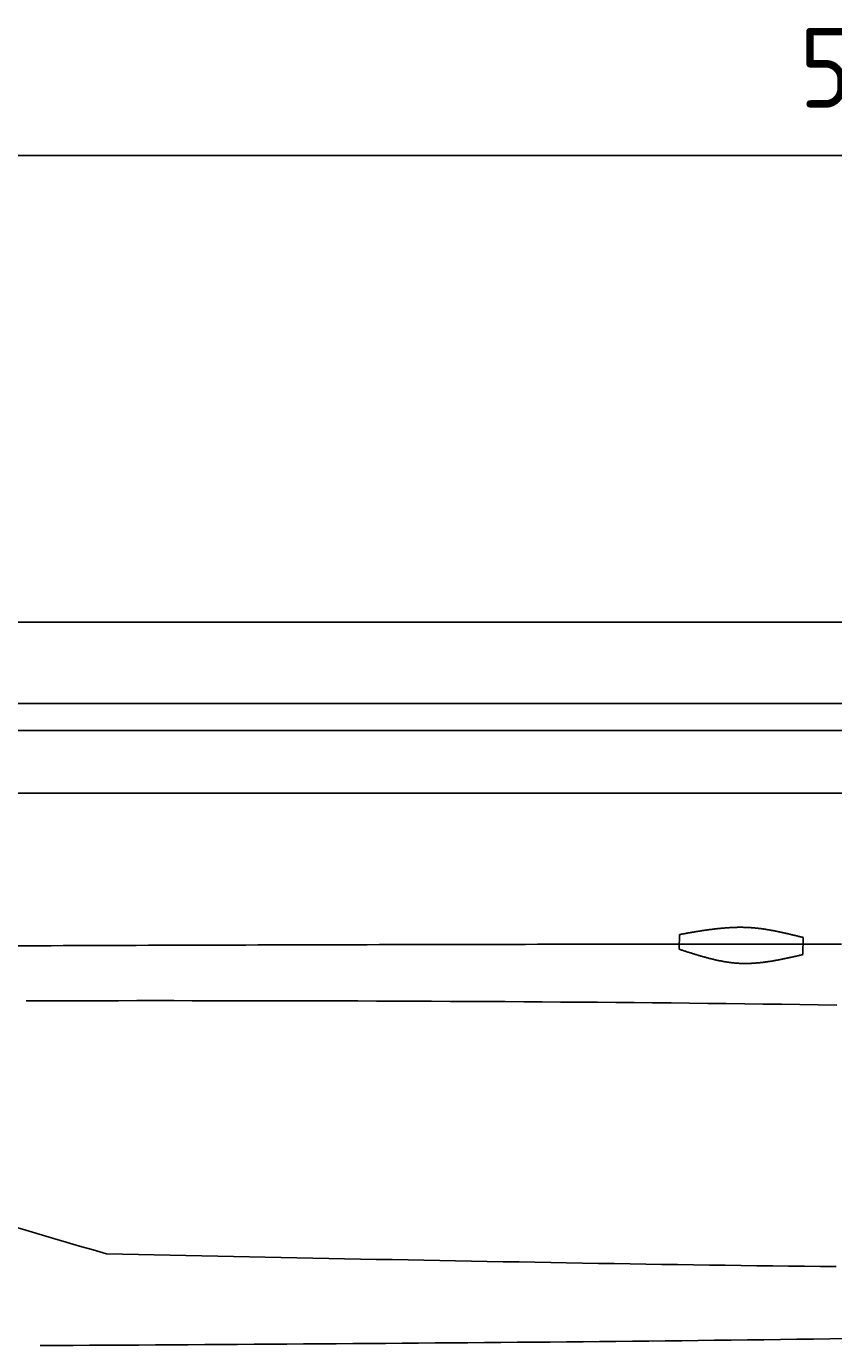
# Model space of a CAD drawing. Extents: x 715 to 7297, y 117 to 5860.
# Tile 76 of 95: x 2921 to 3629, y 4702 to 5860. Entities that reach past the tile are written whole.
import ezdxf

# ---------------------------------------------------------------- set-up
doc = ezdxf.new("R2010")
doc.units = 0
doc.layers.get('0').update_dxf_attribs({"linetype": 'CONTINUOUS'})
doc.layers.get('DEFPOINTS').update_dxf_attribs({"linetype": 'CONTINUOUS'})
doc.layers.add('4', color=3, linetype='CONTINUOUS')
doc.layers.add('8', color=1, linetype='CONTINUOUS')
doc.styles.get("Standard").update_dxf_attribs({"font": 'ISOCP.SHX'})
doc.dimstyles.get("Standard").update_dxf_attribs({"dimtxt": 6, "dimasz": 10, "dimexe": 0.18, "dimexo": 0.0625, "dimgap": 2, "dimtad": 1, "dimzin": 0, "dimcen": 0.09, "dimazin": 3, "dimtfac": 1, "dimtofl": 0, "dimtmove": 0, "dimatfit": 3})

# ---------------------------------------------------------------- blocks, each defined once
blk = doc.blocks.new('*U18')
at = {"layer": '4', "color": 2}
blk.add_text('520', height=70, dxfattribs=at).set_placement((3599.2, 5788.9))
blk = doc.blocks.new('PUNKT')
at = {"layer": '4', "color": 0, "linetype": 'BYBLOCK'}
blk.add_line((-0.5, 0), (-1, 0), dxfattribs=at)
at = {"layer": '4', "color": 0, "linetype": 'BYBLOCK', "const_width": 0.5}
blk.add_lwpolyline([(-0.25, 0, 1), (0.25, 0, 1)], format="xyb", close=True, dxfattribs=at)
blk = doc.blocks.new('*D5')
at = {"layer": '4'}
for p, q in [((1072.8, 5307.3), (1072.8, 5786.9)), ((6272.8, 5307.3), (6272.8, 5786.9)), ((1112.8, 5746.9), (6232.8, 5746.9))]:
    blk.add_line(p, q, dxfattribs=at)
at = {"layer": 'DEFPOINTS', "color": 0}
for p in [(6272.8, 5746.9), (1072.8, 5287.3), (6272.8, 5287.3)]:
    blk.add_point(p, dxfattribs=at)
blk.add_blockref('*U18', (0, 0))
at = {"layer": '4', "xscale": 40, "yscale": 40, "zscale": 40, "rotation": 180}
blk.add_blockref('PUNKT', (1072.8, 5746.9), dxfattribs=at)
at = {"layer": '4', "xscale": 40, "yscale": 40, "zscale": 40}
blk.add_blockref('PUNKT', (6272.8, 5746.9), dxfattribs=at)

msp = doc.modelspace()

# ---------------------------------------------------------------- linework, layer by layer
for p, q in [((1372.775, 5337.271), (4772.775, 5337.271)), ((4122.776, 5265.771), (1832.775, 5265.771)), ((4551.187, 5242.271), (1454.174, 5242.271)), ((1171.717, 5187.271), (6020.522, 5187.271))]:
    msp.add_line(p, q)
at = {"layer": '8'}
for points in [[(3493.709, 5050.224), (3493.954, 5063.158)], [(3602.483, 5060.525), (3602.2, 5045.548)]]:
    msp.add_lwpolyline(points, dxfattribs=at)
for points in [[(3493.95, 5063.16, 0), (3494.64, 5063.28, 0), (3495.33, 5063.4, 0), (3496.02, 5063.52, 0), (3496.71, 5063.65, 0), (3497.4, 5063.77, 0), (3498.08, 5063.89, 0), (3498.77, 5064.01, 0), (3499.46, 5064.13, 0), (3500.15, 5064.25, 0), (3500.84, 5064.37, 0), (3501.53, 5064.49, 0), (3502.21, 5064.61, 0), (3502.9, 5064.73, 0), (3503.59, 5064.85, 0), (3504.28, 5064.97, 0), (3504.97, 5065.09, 0), (3505.66, 5065.2, 0), (3506.34, 5065.32, 0), (3507.03, 5065.43, 0), (3507.72, 5065.55, 0), (3508.41, 5065.66, 0), (3509.1, 5065.78, 0), (3509.78, 5065.89, 0), (3510.47, 5066, 0), (3511.16, 5066.11, 0), (3511.85, 5066.22, 0), (3512.54, 5066.33, 0), (3513.22, 5066.43, 0), (3513.91, 5066.54, 0), (3514.6, 5066.64, 0), (3515.29, 5066.75, 0), (3515.97, 5066.85, 0), (3516.66, 5066.95, 0), (3517.35, 5067.05, 0), (3518.04, 5067.15, 0), (3518.72, 5067.24, 0), (3519.41, 5067.34, 0), (3520.1, 5067.43, 0), (3520.79, 5067.52, 0), (3521.47, 5067.62, 0), (3522.16, 5067.7, 0), (3522.85, 5067.79, 0), (3523.53, 5067.88, 0), (3524.22, 5067.96, 0), (3524.91, 5068.04, 0), (3525.59, 5068.12, 0), (3526.28, 5068.2, 0), (3526.97, 5068.28, 0), (3527.65, 5068.35, 0), (3528.34, 5068.42, 0), (3529.03, 5068.49, 0), (3529.71, 5068.56, 0), (3530.4, 5068.63, 0), (3531.08, 5068.69, 0), (3531.77, 5068.75, 0), (3532.46, 5068.81, 0), (3533.14, 5068.87, 0), (3533.83, 5068.93, 0), (3534.51, 5068.98, 0), (3535.2, 5069.03, 0), (3535.88, 5069.08, 0), (3536.57, 5069.12, 0), (3537.25, 5069.16, 0), (3537.94, 5069.2, 0), (3538.62, 5069.24, 0), (3539.31, 5069.28, 0), (3539.99, 5069.31, 0), (3540.68, 5069.34, 0), (3541.36, 5069.37, 0), (3542.05, 5069.39, 0), (3542.73, 5069.41, 0), (3543.41, 5069.43, 0), (3544.1, 5069.44, 0), (3544.78, 5069.46, 0), (3545.46, 5069.47, 0), (3546.15, 5069.47, 0), (3546.83, 5069.47, 0), (3547.51, 5069.47, 0), (3548.2, 5069.47, 0), (3548.88, 5069.46, 0), (3549.56, 5069.46, 0), (3550.25, 5069.44, 0), (3550.93, 5069.43, 0), (3551.61, 5069.41, 0), (3552.29, 5069.38, 0), (3552.98, 5069.36, 0), (3553.66, 5069.33, 0), (3554.34, 5069.29, 0), (3555.02, 5069.26, 0), (3555.7, 5069.21, 0), (3556.38, 5069.17, 0), (3557.07, 5069.12, 0), (3557.75, 5069.07, 0), (3558.43, 5069.02, 0), (3559.11, 5068.96, 0), (3559.79, 5068.89, 0), (3560.47, 5068.83, 0), (3561.15, 5068.76, 0), (3561.83, 5068.69, 0), (3562.51, 5068.62, 0), (3563.19, 5068.54, 0), (3563.87, 5068.46, 0), (3564.55, 5068.37, 0), (3565.23, 5068.29, 0), (3565.91, 5068.2, 0), (3566.59, 5068.1, 0), (3567.27, 5068.01, 0), (3567.95, 5067.91, 0), (3568.63, 5067.81, 0), (3569.31, 5067.71, 0), (3569.98, 5067.6, 0), (3570.66, 5067.49, 0), (3571.34, 5067.38, 0), (3572.02, 5067.27, 0), (3572.7, 5067.15, 0), (3573.38, 5067.03, 0), (3574.05, 5066.91, 0), (3574.73, 5066.79, 0), (3575.41, 5066.67, 0), (3576.09, 5066.54, 0), (3576.77, 5066.41, 0), (3577.44, 5066.28, 0), (3578.12, 5066.15, 0), (3578.8, 5066.01, 0), (3579.48, 5065.88, 0), (3580.15, 5065.74, 0), (3580.83, 5065.6, 0), (3581.51, 5065.46, 0), (3582.19, 5065.32, 0), (3582.86, 5065.17, 0), (3583.54, 5065.02, 0), (3584.22, 5064.88, 0), (3584.89, 5064.73, 0), (3585.57, 5064.58, 0), (3586.25, 5064.43, 0), (3586.93, 5064.27, 0), (3587.6, 5064.12, 0), (3588.28, 5063.96, 0), (3588.96, 5063.81, 0), (3589.63, 5063.65, 0), (3590.31, 5063.49, 0), (3590.99, 5063.33, 0), (3591.66, 5063.17, 0), (3592.34, 5063.01, 0), (3593.01, 5062.85, 0), (3593.69, 5062.68, 0), (3594.37, 5062.52, 0), (3595.04, 5062.36, 0), (3595.72, 5062.19, 0), (3596.4, 5062.03, 0), (3597.07, 5061.86, 0), (3597.75, 5061.69, 0), (3598.43, 5061.53, 0), (3599.1, 5061.36, 0), (3599.78, 5061.19, 0), (3600.45, 5061.03, 0), (3601.13, 5060.86, 0), (3601.81, 5060.69, 0), (3602.48, 5060.52, 0)], [(2910.52, 5053.24, 0), (2921.19, 5053.28, 0), (2931.86, 5053.32, 0), (2942.53, 5053.36, 0), (2953.2, 5053.4, 0), (2963.87, 5053.44, 0), (2974.54, 5053.48, 0), (2985.21, 5053.52, 0), (2995.88, 5053.56, 0), (3006.55, 5053.6, 0), (3017.22, 5053.63, 0), (3027.89, 5053.67, 0), (3038.55, 5053.71, 0), (3049.22, 5053.74, 0), (3059.89, 5053.78, 0), (3070.56, 5053.81, 0), (3081.23, 5053.85, 0), (3091.9, 5053.88, 0), (3102.57, 5053.91, 0), (3113.24, 5053.94, 0), (3123.91, 5053.98, 0), (3134.58, 5054.01, 0), (3145.25, 5054.04, 0), (3155.92, 5054.07, 0), (3166.59, 5054.1, 0), (3177.26, 5054.13, 0), (3187.93, 5054.16, 0), (3198.59, 5054.18, 0), (3209.26, 5054.21, 0), (3219.93, 5054.24, 0), (3230.6, 5054.26, 0), (3241.27, 5054.29, 0), (3251.94, 5054.31, 0), (3262.61, 5054.34, 0), (3273.28, 5054.36, 0), (3283.95, 5054.38, 0), (3294.62, 5054.4, 0), (3305.29, 5054.43, 0), (3315.96, 5054.45, 0), (3326.63, 5054.47, 0), (3337.3, 5054.48, 0), (3347.97, 5054.5, 0), (3358.63, 5054.52, 0), (3369.3, 5054.54, 0), (3379.97, 5054.55, 0), (3390.64, 5054.57, 0), (3401.31, 5054.58, 0), (3411.98, 5054.6, 0), (3422.65, 5054.61, 0), (3433.32, 5054.62, 0), (3443.99, 5054.63, 0), (3454.66, 5054.64, 0), (3465.33, 5054.65, 0), (3476, 5054.66, 0), (3486.67, 5054.67, 0), (3497.34, 5054.68, 0), (3508, 5054.68, 0), (3518.67, 5054.69, 0), (3529.34, 5054.69, 0), (3540.01, 5054.69, 0), (3550.68, 5054.7, 0), (3561.35, 5054.7, 0), (3572.02, 5054.7, 0), (3582.69, 5054.7, 0), (3593.36, 5054.7, 0), (3604.03, 5054.7, 0), (3614.7, 5054.69, 0), (3625.37, 5054.69, 0), (3636.04, 5054.68, 0)], [(3493.71, 5050.22, 0), (3494.38, 5050, 0), (3495.06, 5049.78, 0), (3495.73, 5049.56, 0), (3496.4, 5049.34, 0), (3497.08, 5049.12, 0), (3497.75, 5048.9, 0), (3498.42, 5048.68, 0), (3499.1, 5048.47, 0), (3499.77, 5048.25, 0), (3500.44, 5048.03, 0), (3501.12, 5047.81, 0), (3501.79, 5047.6, 0), (3502.47, 5047.38, 0), (3503.14, 5047.16, 0), (3503.81, 5046.95, 0), (3504.49, 5046.74, 0), (3505.16, 5046.53, 0), (3505.84, 5046.31, 0), (3506.51, 5046.1, 0), (3507.18, 5045.9, 0), (3507.86, 5045.69, 0), (3508.53, 5045.48, 0), (3509.21, 5045.28, 0), (3509.88, 5045.07, 0), (3510.55, 5044.87, 0), (3511.23, 5044.67, 0), (3511.9, 5044.47, 0), (3512.58, 5044.27, 0), (3513.25, 5044.08, 0), (3513.93, 5043.88, 0), (3514.6, 5043.69, 0), (3515.28, 5043.5, 0), (3515.95, 5043.31, 0), (3516.63, 5043.13, 0), (3517.3, 5042.94, 0), (3517.98, 5042.76, 0), (3518.65, 5042.58, 0), (3519.33, 5042.4, 0), (3520, 5042.23, 0), (3520.68, 5042.06, 0), (3521.36, 5041.89, 0), (3522.03, 5041.72, 0), (3522.71, 5041.55, 0), (3523.38, 5041.39, 0), (3524.06, 5041.23, 0), (3524.74, 5041.07, 0), (3525.41, 5040.92, 0), (3526.09, 5040.77, 0), (3526.77, 5040.62, 0), (3527.44, 5040.47, 0), (3528.12, 5040.33, 0), (3528.8, 5040.19, 0), (3529.48, 5040.05, 0), (3530.15, 5039.92, 0), (3530.83, 5039.79, 0), (3531.51, 5039.66, 0), (3532.19, 5039.54, 0), (3532.86, 5039.42, 0), (3533.54, 5039.31, 0), (3534.22, 5039.19, 0), (3534.9, 5039.09, 0), (3535.58, 5038.98, 0), (3536.26, 5038.88, 0), (3536.94, 5038.78, 0), (3537.62, 5038.69, 0), (3538.3, 5038.6, 0), (3538.98, 5038.51, 0), (3539.66, 5038.43, 0), (3540.34, 5038.36, 0), (3541.02, 5038.28, 0), (3541.7, 5038.21, 0), (3542.38, 5038.15, 0), (3543.06, 5038.09, 0), (3543.74, 5038.04, 0), (3544.42, 5037.98, 0), (3545.1, 5037.94, 0), (3545.78, 5037.9, 0), (3546.47, 5037.86, 0), (3547.15, 5037.83, 0), (3547.83, 5037.8, 0), (3548.51, 5037.78, 0), (3549.2, 5037.76, 0), (3549.88, 5037.75, 0), (3550.56, 5037.74, 0), (3551.25, 5037.73, 0), (3551.93, 5037.73, 0), (3552.61, 5037.74, 0), (3553.3, 5037.74, 0), (3553.98, 5037.76, 0), (3554.67, 5037.77, 0), (3555.35, 5037.8, 0), (3556.04, 5037.82, 0), (3556.72, 5037.85, 0), (3557.41, 5037.88, 0), (3558.09, 5037.92, 0), (3558.78, 5037.96, 0), (3559.46, 5038, 0), (3560.15, 5038.05, 0), (3560.83, 5038.1, 0), (3561.52, 5038.16, 0), (3562.21, 5038.21, 0), (3562.89, 5038.28, 0), (3563.58, 5038.34, 0), (3564.27, 5038.41, 0), (3564.95, 5038.48, 0), (3565.64, 5038.56, 0), (3566.33, 5038.63, 0), (3567.02, 5038.72, 0), (3567.7, 5038.8, 0), (3568.39, 5038.89, 0), (3569.08, 5038.98, 0), (3569.77, 5039.07, 0), (3570.46, 5039.17, 0), (3571.14, 5039.26, 0), (3571.83, 5039.37, 0), (3572.52, 5039.47, 0), (3573.21, 5039.57, 0), (3573.9, 5039.68, 0), (3574.59, 5039.79, 0), (3575.28, 5039.91, 0), (3575.96, 5040.02, 0), (3576.65, 5040.14, 0), (3577.34, 5040.26, 0), (3578.03, 5040.38, 0), (3578.72, 5040.51, 0), (3579.41, 5040.64, 0), (3580.1, 5040.76, 0), (3580.79, 5040.89, 0), (3581.48, 5041.03, 0), (3582.17, 5041.16, 0), (3582.86, 5041.3, 0), (3583.55, 5041.43, 0), (3584.24, 5041.57, 0), (3584.93, 5041.71, 0), (3585.62, 5041.85, 0), (3586.31, 5042, 0), (3587, 5042.14, 0), (3587.69, 5042.29, 0), (3588.38, 5042.43, 0), (3589.07, 5042.58, 0), (3589.76, 5042.73, 0), (3590.45, 5042.88, 0), (3591.14, 5043.03, 0), (3591.84, 5043.19, 0), (3592.53, 5043.34, 0), (3593.22, 5043.49, 0), (3593.91, 5043.65, 0), (3594.6, 5043.81, 0), (3595.29, 5043.96, 0), (3595.98, 5044.12, 0), (3596.67, 5044.28, 0), (3597.36, 5044.43, 0), (3598.05, 5044.59, 0), (3598.74, 5044.75, 0), (3599.44, 5044.91, 0), (3600.13, 5045.07, 0), (3600.82, 5045.23, 0), (3601.51, 5045.39, 0), (3602.2, 5045.55, 0)], [(3631.84, 5001.21, 0), (3615.69, 5001.46, 0), (3599.53, 5001.69, 0), (3583.38, 5001.91, 0), (3567.22, 5002.13, 0), (3551.07, 5002.33, 0), (3534.91, 5002.53, 0), (3518.76, 5002.72, 0), (3502.6, 5002.9, 0), (3486.44, 5003.07, 0), (3470.28, 5003.23, 0), (3454.12, 5003.38, 0), (3437.97, 5003.53, 0), (3421.81, 5003.67, 0), (3405.65, 5003.8, 0), (3389.49, 5003.92, 0), (3373.33, 5004.04, 0), (3357.17, 5004.15, 0), (3341, 5004.25, 0), (3324.84, 5004.34, 0), (3308.68, 5004.43, 0), (3292.52, 5004.51, 0), (3276.36, 5004.59, 0), (3260.19, 5004.66, 0), (3244.03, 5004.72, 0), (3227.87, 5004.78, 0), (3211.7, 5004.83, 0), (3195.54, 5004.88, 0), (3179.37, 5004.92, 0), (3163.21, 5004.96, 0), (3147.04, 5004.99, 0), (3130.88, 5005.02, 0), (3114.71, 5005.04, 0), (3098.54, 5005.06, 0), (3082.38, 5005.08, 0), (3066.21, 5005.09, 0), (3050.05, 5005.1, 0), (3033.88, 5005.1, 0), (3017.71, 5005.1, 0), (3001.54, 5005.09, 0), (2985.38, 5005.09, 0), (2969.21, 5005.08, 0), (2953.04, 5005.07, 0), (2936.87, 5005.05, 0), (2920.71, 5005.03, 0)], [(3631.41, 4771.69, 0), (3617.5, 4771.84, 0), (3603.58, 4772, 0), (3589.66, 4772.17, 0), (3575.75, 4772.34, 0), (3561.83, 4772.51, 0), (3547.92, 4772.7, 0), (3534, 4772.88, 0), (3520.08, 4773.07, 0), (3506.17, 4773.27, 0), (3492.25, 4773.47, 0), (3478.33, 4773.68, 0), (3464.42, 4773.89, 0), (3450.5, 4774.11, 0), (3436.58, 4774.33, 0), (3422.67, 4774.55, 0), (3408.75, 4774.78, 0), (3394.83, 4775.02, 0), (3380.92, 4775.25, 0), (3367, 4775.49, 0), (3353.08, 4775.74, 0), (3339.17, 4775.98, 0), (3325.25, 4776.24, 0), (3311.33, 4776.49, 0), (3297.42, 4776.75, 0), (3283.5, 4777.01, 0), (3269.58, 4777.27, 0), (3255.66, 4777.53, 0), (3241.75, 4777.8, 0), (3227.83, 4778.07, 0), (3213.91, 4778.35, 0), (3200, 4778.62, 0), (3186.08, 4778.9, 0), (3172.16, 4779.18, 0), (3158.24, 4779.46, 0), (3144.33, 4779.74, 0), (3130.41, 4780.02, 0), (3116.49, 4780.31, 0), (3102.57, 4780.59, 0), (3088.66, 4780.88, 0), (3074.74, 4781.17, 0), (3060.82, 4781.46, 0), (3046.91, 4781.74, 0), (3032.99, 4782.03, 0), (3019.07, 4782.32, 0), (3005.15, 4782.62, 0), (2991.24, 4782.91, 0)], [(3640.18, 4708.49, 0), (3625.75, 4708.29, 0), (3611.32, 4708.09, 0), (3596.89, 4707.9, 0), (3582.45, 4707.71, 0), (3568.02, 4707.53, 0), (3553.59, 4707.35, 0), (3539.15, 4707.18, 0), (3524.72, 4707.01, 0), (3510.29, 4706.84, 0), (3495.85, 4706.68, 0), (3481.42, 4706.52, 0), (3466.99, 4706.37, 0), (3452.55, 4706.22, 0), (3438.12, 4706.07, 0), (3423.69, 4705.93, 0), (3409.25, 4705.78, 0), (3394.82, 4705.65, 0), (3380.39, 4705.51, 0), (3365.95, 4705.38, 0), (3351.52, 4705.25, 0), (3337.08, 4705.13, 0), (3322.65, 4705, 0), (3308.21, 4704.88, 0), (3293.78, 4704.77, 0), (3279.35, 4704.65, 0), (3264.91, 4704.54, 0), (3250.48, 4704.43, 0), (3236.04, 4704.32, 0), (3221.61, 4704.21, 0), (3207.17, 4704.11, 0), (3192.74, 4704, 0), (3178.3, 4703.9, 0), (3163.87, 4703.8, 0), (3149.43, 4703.7, 0), (3135, 4703.61, 0), (3120.56, 4703.51, 0), (3106.13, 4703.42, 0), (3091.69, 4703.33, 0), (3077.26, 4703.23, 0), (3062.82, 4703.14, 0), (3048.39, 4703.05, 0), (3033.95, 4702.96, 0), (3019.52, 4702.88, 0), (3005.08, 4702.79, 0), (2990.65, 4702.7, 0), (2976.21, 4702.61, 0), (2961.78, 4702.53, 0), (2947.34, 4702.44, 0), (2932.91, 4702.35, 0)]]:
    msp.add_polyline3d(points, dxfattribs=at)
msp.add_arc((4698.79, 10740.223), 6197.207, 250.355167, 254.006031, dxfattribs=at)

# ---------------------------------------------------------------- dimensions: what is measured, and where the dimension line sits
at = {"layer": '4'}
dim = msp.add_linear_dim(base=(6272.775, 5746.871), p1=(1072.775, 5287.271), p2=(6272.775, 5287.271), dimstyle='Standard', override={"dimtad": 3}, dxfattribs=at)
dim.commit()
dim.dimension.update_dxf_attribs({"geometry": '*D5', "text_midpoint": (3672.775, 5823.946), "dimtype": 128})

doc.saveas('drawing.dxf')
